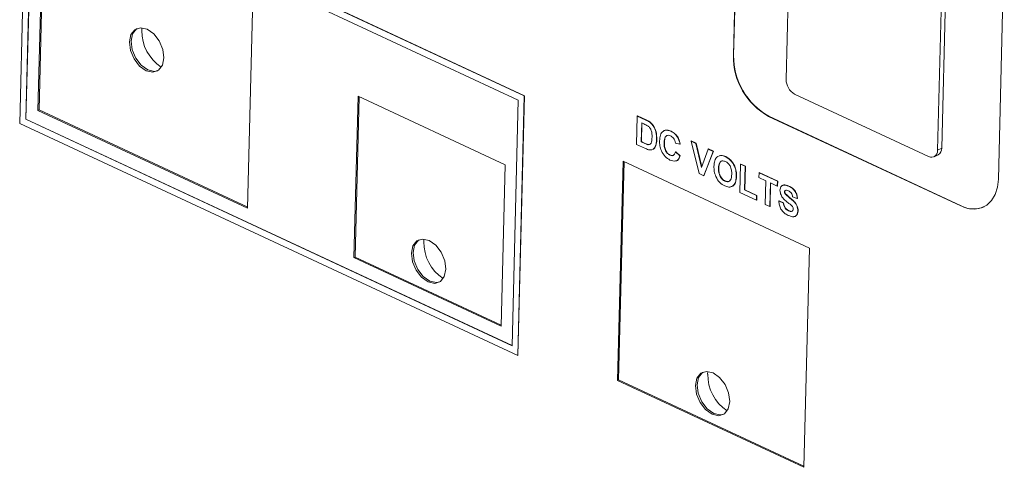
# Paper-space layout '3' of a CAD drawing. Header units: inches. Extents: x 1 to 109, y 1 to 85.
# Tile 12 of 107: x 10.927 to 12.982, y 20.824 to 21.759. Entities that reach past the tile are written whole.
import ezdxf

# ---------------------------------------------------------------- set-up
doc = ezdxf.new("R2010")
doc.units = ezdxf.units.IN
doc.header["$MEASUREMENT"] = 0

psp = doc.layouts.new('3')

# ---------------------------------------------------------------- linework, layer by layer
at = {"color": 7, "linetype": 'Continuous', "lineweight": 15, "ltscale": 5}
for p, q in [((12.439, 22.5629), (12.4167, 21.6839)), ((12.4396, 22.5632), (12.4173, 21.6842)), ((12.9701, 21.4261), (12.9924, 22.3051)), ((10.9405, 22.0842), (10.9267, 21.5421)), ((11.9803, 21.5997), (10.9405, 22.0842)), ((11.9808, 21.6), (10.9411, 22.0844)), ((10.9523, 22.0638), (10.9393, 21.5511)), ((10.9528, 22.0636), (10.9398, 21.5513)), ((11.9677, 21.5908), (10.9523, 22.0638)), ((10.9764, 22.0235), (10.9649, 21.5693)), ((10.9787, 22.0225), (10.9672, 21.5704)), ((12.5355, 21.9709), (12.527, 21.6339)), ((11.4027, 21.3654), (11.4142, 21.8195)), ((12.8432, 21.4866), (12.8517, 21.8236)), ((12.8517, 21.4908), (12.8603, 21.8277)), ((11.1816, 21.7361), (11.182, 21.7418)), ((12.4173, 21.6842), (12.4167, 21.6839)), ((11.6332, 21.5989), (11.6247, 21.262)), ((11.6354, 21.5979), (11.6269, 21.2631)), ((11.9403, 21.4559), (11.6332, 21.5989)), ((11.9547, 21.078), (11.9677, 21.5908)), ((11.9665, 21.0577), (11.9803, 21.5997)), ((11.9671, 21.0579), (11.9808, 21.6)), ((11.9803, 21.5997), (11.9808, 21.6)), ((12.5447, 21.6034), (12.8244, 21.4731)), ((10.9672, 21.5704), (10.9649, 21.5693)), ((10.9649, 21.5693), (11.4027, 21.3654)), ((10.9672, 21.5704), (11.4028, 21.3675)), ((10.9393, 21.5511), (10.9398, 21.5513)), ((10.9393, 21.5511), (11.9547, 21.078)), ((10.9398, 21.5513), (11.9547, 21.0785)), ((12.2147, 21.4983), (12.2162, 21.5576)), ((12.2162, 21.5576), (12.2168, 21.5579)), ((12.2162, 21.5576), (12.2342, 21.5492)), ((12.2168, 21.5579), (12.2348, 21.5495)), ((12.2342, 21.5492), (12.2348, 21.5495)), ((12.2435, 21.5437), (12.2441, 21.544)), ((12.491, 21.5572), (12.4904, 21.5569)), ((12.4904, 21.5569), (12.8917, 21.3699)), ((12.491, 21.5572), (12.8923, 21.3702)), ((10.9267, 21.5421), (11.9665, 21.0577)), ((12.2254, 21.5433), (12.2244, 21.5038)), ((12.2259, 21.543), (12.225, 21.5041)), ((12.2301, 21.5411), (12.2254, 21.5433)), ((12.2863, 21.5257), (12.2868, 21.526)), ((12.2244, 21.5038), (12.225, 21.5041)), ((12.2244, 21.5038), (12.2322, 21.5002)), ((12.225, 21.5041), (12.2327, 21.5005)), ((12.2564, 21.5083), (12.257, 21.5086)), ((12.3006, 21.5125), (12.3012, 21.5127)), ((12.3284, 21.5053), (12.329, 21.5056)), ((12.3451, 21.4376), (12.3284, 21.5053)), ((12.3284, 21.5053), (12.3384, 21.5006)), ((12.329, 21.5056), (12.339, 21.5009)), ((12.2333, 21.4897), (12.2147, 21.4983)), ((12.2322, 21.5002), (12.2327, 21.5005)), ((12.2385, 21.4978), (12.2391, 21.4981)), ((12.2491, 21.4884), (12.2478, 21.4879)), ((12.2478, 21.4877), (12.2486, 21.488)), ((12.2497, 21.4886), (12.2484, 21.4882)), ((12.2491, 21.4884), (12.2497, 21.4886)), ((12.2546, 21.4964), (12.2552, 21.4967)), ((12.2722, 21.5023), (12.2728, 21.5025)), ((12.3053, 21.4992), (12.2958, 21.5013)), ((12.296, 21.4828), (12.2965, 21.483)), ((12.296, 21.4828), (12.3053, 21.4746)), ((12.2965, 21.483), (12.3059, 21.4748)), ((12.3053, 21.4992), (12.3059, 21.4994)), ((12.3384, 21.5006), (12.339, 21.5009)), ((12.3384, 21.5006), (12.3503, 21.4505)), ((12.339, 21.5009), (12.3507, 21.4516)), ((12.3503, 21.4505), (12.3644, 21.4885)), ((12.3745, 21.4838), (12.3548, 21.433)), ((12.375, 21.4841), (12.3554, 21.4333)), ((12.3644, 21.4885), (12.365, 21.4888)), ((12.3644, 21.4885), (12.3745, 21.4838)), ((12.365, 21.4888), (12.375, 21.4841)), ((12.3745, 21.4838), (12.375, 21.4841)), ((12.8432, 21.4866), (12.8517, 21.4908)), ((12.1866, 21.4634), (12.1749, 21.0056)), ((12.1888, 21.4624), (12.1772, 21.0067)), ((12.5757, 21.2821), (12.1866, 21.4634)), ((12.2843, 21.4759), (12.2848, 21.4762)), ((12.3053, 21.4746), (12.3059, 21.4748)), ((12.3866, 21.474), (12.3898, 21.4751)), ((12.3872, 21.4743), (12.3904, 21.4754)), ((12.3898, 21.4751), (12.3904, 21.4754)), ((12.4003, 21.4726), (12.4008, 21.4729)), ((12.8359, 21.4726), (12.8445, 21.4768)), ((11.9317, 21.1189), (11.9403, 21.4559)), ((12.3857, 21.4487), (12.3863, 21.449)), ((12.4303, 21.3979), (12.4319, 21.4571)), ((12.4319, 21.4571), (12.4324, 21.4574)), ((12.4319, 21.4571), (12.4413, 21.4527)), ((12.4324, 21.4574), (12.4419, 21.453)), ((12.4413, 21.4527), (12.4401, 21.4033)), ((12.4419, 21.453), (12.4406, 21.4036)), ((12.4413, 21.4527), (12.4419, 21.453)), ((12.3548, 21.433), (12.3451, 21.4376)), ((12.3548, 21.433), (12.3554, 21.4333)), ((12.3991, 21.4216), (12.3997, 21.4219)), ((12.4229, 21.4312), (12.4235, 21.4315)), ((12.4701, 21.4293), (12.4703, 21.4392)), ((12.4846, 21.4226), (12.4701, 21.4293)), ((12.4703, 21.4392), (12.4709, 21.4395)), ((12.4703, 21.4392), (12.5088, 21.4213)), ((12.4709, 21.4395), (12.5094, 21.4215)), ((12.4833, 21.3732), (12.4846, 21.4226)), ((12.5088, 21.4213), (12.5085, 21.4114)), ((12.5088, 21.4213), (12.5094, 21.4215)), ((12.5094, 21.4215), (12.5091, 21.4117)), ((12.4401, 21.4033), (12.4406, 21.4036)), ((12.4401, 21.4033), (12.4653, 21.3916)), ((12.4406, 21.4036), (12.4659, 21.3919)), ((12.494, 21.4182), (12.4928, 21.3688)), ((12.4946, 21.4179), (12.4933, 21.369)), ((12.5085, 21.4114), (12.494, 21.4182)), ((12.5085, 21.4114), (12.5091, 21.4117)), ((12.532, 21.4112), (12.5326, 21.4115)), ((12.465, 21.3817), (12.4303, 21.3979)), ((12.4653, 21.3916), (12.465, 21.3817)), ((12.465, 21.3817), (12.4656, 21.382)), ((12.4653, 21.3916), (12.4659, 21.3919)), ((12.4659, 21.3919), (12.4656, 21.382)), ((12.5116, 21.38), (12.5121, 21.3803)), ((12.5116, 21.38), (12.521, 21.3764)), ((12.5121, 21.3803), (12.5216, 21.3766)), ((12.5235, 21.3994), (12.5241, 21.3997)), ((12.5249, 21.3952), (12.5255, 21.3955)), ((12.55, 21.3852), (12.5405, 21.3888)), ((12.55, 21.3852), (12.5506, 21.3854)), ((12.4928, 21.3688), (12.4833, 21.3732)), ((12.4928, 21.3688), (12.4933, 21.369)), ((12.521, 21.3764), (12.5216, 21.3766)), ((12.5317, 21.3599), (12.5323, 21.3601)), ((12.5512, 21.3592), (12.5518, 21.3594)), ((12.8923, 21.3702), (12.8917, 21.3699)), ((11.7703, 21.2951), (11.7707, 21.3008)), ((12.5641, 20.8243), (12.5757, 21.2821)), ((11.6269, 21.2631), (11.6247, 21.262)), ((11.6247, 21.262), (11.9317, 21.1189)), ((11.6269, 21.2631), (11.9318, 21.121)), ((11.9665, 21.0577), (11.9671, 21.0579)), ((12.3631, 21.0189), (12.3635, 21.0246)), ((12.1772, 21.0067), (12.1749, 21.0056)), ((12.1749, 21.0056), (12.5641, 20.8243)), ((12.1772, 21.0067), (12.5642, 20.8264))]:
    psp.add_line(p, q, dxfattribs=at)
at = {"color": 7, "linetype": 'Continuous', "lineweight": 15, "ltscale": 5, "flags": 128}
for points in [[(11.2277, 21.6788), (11.2246, 21.6636), (11.2164, 21.6532), (11.2046, 21.6492), (11.1908, 21.6523), (11.1771, 21.662), (11.1657, 21.6768), (11.1583, 21.6944), (11.156, 21.7122), (11.1591, 21.7275), (11.1673, 21.7379), (11.1791, 21.7419), (11.1929, 21.7388), (11.2066, 21.7291), (11.218, 21.7143), (11.2254, 21.6966), (11.2277, 21.6788)], [(11.2151, 21.6523), (11.208, 21.6509), (11.1942, 21.654), (11.1805, 21.6637), (11.1691, 21.6785), (11.1617, 21.6961), (11.1594, 21.7139), (11.1625, 21.7292), (11.1707, 21.7396), (11.172, 21.7405)], [(12.8244, 21.4731), (12.828, 21.4719), (12.8314, 21.4715), (12.8346, 21.4721), (12.8374, 21.4735), (12.8398, 21.4758), (12.8416, 21.4788), (12.8427, 21.4825), (12.8432, 21.4866)], [(12.8917, 21.3699), (12.9066, 21.3648), (12.921, 21.3634), (12.9344, 21.3657), (12.9462, 21.3717), (12.956, 21.3812), (12.9634, 21.3938), (12.9681, 21.4089), (12.9701, 21.4261)], [(11.7447, 21.2712), (11.747, 21.2534), (11.7544, 21.2358), (11.7658, 21.221), (11.7794, 21.2113), (11.7932, 21.2082), (11.8051, 21.2121), (11.8133, 21.2225), (11.8164, 21.2378), (11.8141, 21.2556), (11.8067, 21.2733), (11.7953, 21.288), (11.7816, 21.2977), (11.7678, 21.3008), (11.7559, 21.2969), (11.7478, 21.2865), (11.7447, 21.2712)], [(11.8038, 21.2113), (11.7967, 21.2099), (11.7828, 21.213), (11.7692, 21.2226), (11.7578, 21.2374), (11.7504, 21.2551), (11.7481, 21.2729), (11.7512, 21.2882), (11.7594, 21.2986), (11.7607, 21.2994)], [(12.3375, 20.995), (12.3398, 20.9772), (12.3472, 20.9596), (12.3586, 20.9448), (12.3723, 20.9351), (12.3861, 20.932), (12.398, 20.9359), (12.4061, 20.9463), (12.4093, 20.9616), (12.4069, 20.9794), (12.3995, 20.997), (12.3881, 21.0118), (12.3745, 21.0215), (12.3607, 21.0246), (12.3488, 21.0207), (12.3407, 21.0103), (12.3375, 20.995)], [(12.3967, 20.9351), (12.3895, 20.9336), (12.3757, 20.9368), (12.3621, 20.9464), (12.3507, 20.9612), (12.3432, 20.9789), (12.3409, 20.9967), (12.3441, 21.012), (12.3522, 21.0224), (12.3535, 21.0232)]]:
    psp.add_lwpolyline(points, dxfattribs=at)
at = {"color": 7, "linetype": 'Continuous', "lineweight": 15, "ltscale": 25}
for centre, radius, start, end in [((11.2733, 21.7356), 0.0917, 179.679, 236.2079), ((12.5602, 21.6823), 0.1435, 179.3544, 240.8984), ((12.5608, 21.6826), 0.1435, 179.3544, 240.8984), ((12.5614, 21.6335), 0.0344, 179.3561, 240.896), ((12.8366, 21.4898), 0.0152, 301.291, 3.7687), ((12.9184, 21.4181), 0.0546, 241.4353, 293.7842), ((11.862, 21.2945), 0.0917, 179.6778, 236.2078), ((12.4549, 21.0183), 0.0917, 179.6782, 236.2055)]:
    psp.add_arc(centre, radius, start, end, dxfattribs=at)
at = {"color": 7, "linetype": 'Continuous', "lineweight": 15, "ltscale": 5}
for points, knots in [([(12.2342, 21.5492), (12.236, 21.5484), (12.2391, 21.5469), (12.2422, 21.5447), (12.2435, 21.5437)], [0, 0, 0, 0, 0.560269, 1, 1, 1, 1]), ([(12.2348, 21.5495), (12.2366, 21.5486), (12.2397, 21.5471), (12.2427, 21.545), (12.2441, 21.544)], [0, 0, 0, 0, 0.560269, 1, 1, 1, 1]), ([(12.2441, 21.544), (12.2466, 21.5414), (12.2516, 21.5361), (12.2566, 21.5228), (12.2568, 21.514), (12.257, 21.5086)], [0, 0, 0, 0, 0.2790716, 0.559329, 1, 1, 1, 1]), ([(12.2386, 21.5366), (12.237, 21.5375), (12.2342, 21.5392), (12.2313, 21.5405), (12.2301, 21.5411)], [0, 0, 0, 0, 0.559726, 1, 1, 1, 1]), ([(12.247, 21.5132), (12.247, 21.5179), (12.247, 21.5244), (12.2428, 21.533), (12.24, 21.5354), (12.2386, 21.5366)], [0, 0, 0, 0, 0.559442, 0.779519, 1, 1, 1, 1]), ([(12.2435, 21.5437), (12.246, 21.5411), (12.251, 21.5358), (12.2561, 21.5225), (12.2563, 21.5137), (12.2564, 21.5083)], [0, 0, 0, 0, 0.2790716, 0.559329, 1, 1, 1, 1]), ([(12.2627, 21.5058), (12.2631, 21.51), (12.2637, 21.5185), (12.2695, 21.5266), (12.2777, 21.5289), (12.2834, 21.5268), (12.2863, 21.5257)], [0, 0, 0, 0, 0.280702, 0.559624, 0.779539, 1, 1, 1, 1]), ([(12.2702, 21.5251), (12.2705, 21.5255), (12.2723, 21.5282), (12.2785, 21.5289), (12.2841, 21.527), (12.2868, 21.526)], [0, 0, 0, 0, 0.0915757, 0.5452252, 1, 1, 1, 1]), ([(12.2863, 21.5257), (12.2893, 21.524), (12.2947, 21.521), (12.2988, 21.5151), (12.3006, 21.5125)], [0, 0, 0, 0, 0.559895, 1, 1, 1, 1]), ([(12.2868, 21.526), (12.2899, 21.5243), (12.2952, 21.5213), (12.2994, 21.5154), (12.3012, 21.5127)], [0, 0, 0, 0, 0.559895, 1, 1, 1, 1]), ([(12.2385, 21.4978), (12.2403, 21.4978), (12.2438, 21.4978), (12.2465, 21.5044), (12.2468, 21.5099), (12.247, 21.5132)], [0, 0, 0, 0, 0.27817, 0.558022, 1, 1, 1, 1]), ([(12.2564, 21.5083), (12.2563, 21.5059), (12.2561, 21.5017), (12.2551, 21.498), (12.2546, 21.4964)], [0, 0, 0, 0, 0.560027, 1, 1, 1, 1]), ([(12.257, 21.5086), (12.2569, 21.5062), (12.2567, 21.502), (12.2556, 21.4983), (12.2552, 21.4967)], [0, 0, 0, 0, 0.560027, 1, 1, 1, 1]), ([(12.2844, 21.4658), (12.2809, 21.4679), (12.2739, 21.4721), (12.2664, 21.4839), (12.2629, 21.4956), (12.2628, 21.5024), (12.2627, 21.5058)], [0, 0, 0, 0, 0.279576, 0.558718, 0.77905, 1, 1, 1, 1]), ([(12.2854, 21.5161), (12.2839, 21.5167), (12.2809, 21.5178), (12.277, 21.5168), (12.2729, 21.5124), (12.2725, 21.5064), (12.2722, 21.5023)], [0, 0, 0, 0, 0.187155, 0.37397, 0.560741, 1, 1, 1, 1]), ([(12.281, 21.5175), (12.2799, 21.5174), (12.2774, 21.5171), (12.2734, 21.5126), (12.2731, 21.5067), (12.2728, 21.5025)], [0, 0, 0, 0, 0.202091, 0.440141, 1, 1, 1, 1]), ([(12.2958, 21.5013), (12.2954, 21.5031), (12.2946, 21.5066), (12.2918, 21.5112), (12.2886, 21.5144), (12.2864, 21.5156), (12.2854, 21.5161)], [0, 0, 0, 0, 0.279804, 0.559283, 0.779465, 1, 1, 1, 1]), ([(12.3006, 21.5125), (12.3018, 21.51), (12.304, 21.5057), (12.3049, 21.5012), (12.3053, 21.4992)], [0, 0, 0, 0, 0.5589379, 1, 1, 1, 1]), ([(12.3012, 21.5127), (12.3024, 21.5103), (12.3045, 21.506), (12.3055, 21.5014), (12.3059, 21.4994)], [0, 0, 0, 0, 0.5589379, 1, 1, 1, 1]), ([(12.2322, 21.5002), (12.2334, 21.4996), (12.2355, 21.4986), (12.2376, 21.4981), (12.2385, 21.4978)], [0, 0, 0, 0, 0.560177, 1, 1, 1, 1]), ([(12.2327, 21.5005), (12.2339, 21.4999), (12.236, 21.4989), (12.2381, 21.4983), (12.2391, 21.4981)], [0, 0, 0, 0, 0.560177, 1, 1, 1, 1]), ([(12.242, 21.4869), (12.2404, 21.4872), (12.2375, 21.4877), (12.2346, 21.4891), (12.2333, 21.4897)], [0, 0, 0, 0, 0.559576, 1, 1, 1, 1]), ([(12.2391, 21.4981), (12.241, 21.4978), (12.2431, 21.4975), (12.244, 21.4992), (12.244, 21.4993)], [0, 0, 0, 0, 0.930732, 1, 1, 1, 1]), ([(12.2463, 21.4873), (12.246, 21.4872), (12.2447, 21.4866), (12.2432, 21.4868), (12.242, 21.4869)], [0, 0, 0, 0, 0.250239, 1, 1, 1, 1]), ([(12.2546, 21.4964), (12.2538, 21.4946), (12.2525, 21.4913), (12.2501, 21.4892), (12.2491, 21.4884)], [0, 0, 0, 0, 0.559958, 1, 1, 1, 1]), ([(12.2552, 21.4967), (12.2544, 21.4948), (12.2531, 21.4916), (12.2507, 21.4895), (12.2497, 21.4886)], [0, 0, 0, 0, 0.559958, 1, 1, 1, 1]), ([(12.2722, 21.5023), (12.2722, 21.4995), (12.2722, 21.4941), (12.2743, 21.4857), (12.279, 21.479), (12.2825, 21.4769), (12.2843, 21.4759)], [0, 0, 0, 0, 0.28134, 0.56055, 0.780084, 1, 1, 1, 1]), ([(12.2728, 21.5025), (12.2728, 21.4998), (12.2728, 21.4943), (12.2749, 21.486), (12.2796, 21.4793), (12.2831, 21.4772), (12.2848, 21.4762)], [0, 0, 0, 0, 0.28134, 0.56055, 0.780084, 1, 1, 1, 1]), ([(12.2843, 21.4759), (12.2858, 21.4754), (12.2889, 21.4743), (12.2937, 21.4763), (12.2951, 21.4803), (12.296, 21.4828)], [0, 0, 0, 0, 0.280478, 0.56046, 1, 1, 1, 1]), ([(12.3053, 21.4746), (12.3044, 21.472), (12.3025, 21.467), (12.2953, 21.4621), (12.2885, 21.4644), (12.2844, 21.4658)], [0, 0, 0, 0, 0.281277, 0.561401, 1, 1, 1, 1]), ([(12.2848, 21.4762), (12.2864, 21.4756), (12.2894, 21.4745), (12.2917, 21.4758), (12.2928, 21.4764)], [0, 0, 0, 0, 0.532349, 1, 1, 1, 1]), ([(12.3059, 21.4748), (12.3049, 21.4724), (12.303, 21.4676), (12.299, 21.4636), (12.2961, 21.4642), (12.2958, 21.4642)], [0, 0, 0, 0, 0.471222, 0.940514, 1, 1, 1, 1]), ([(12.3762, 21.4527), (12.3764, 21.4555), (12.3766, 21.4607), (12.3781, 21.4649), (12.3788, 21.4667)], [0, 0, 0, 0, 0.560179, 1, 1, 1, 1]), ([(12.3788, 21.4667), (12.3802, 21.4694), (12.3817, 21.4724), (12.3845, 21.4732), (12.3847, 21.4733)], [0, 0, 0, 0, 0.917398, 1, 1, 1, 1]), ([(12.4001, 21.4627), (12.3978, 21.4634), (12.3931, 21.465), (12.3867, 21.4602), (12.3861, 21.453), (12.3857, 21.4487)], [0, 0, 0, 0, 0.28027, 0.559886, 1, 1, 1, 1]), ([(12.3951, 21.464), (12.3947, 21.4641), (12.392, 21.4647), (12.3873, 21.4601), (12.3867, 21.4532), (12.3863, 21.449)], [0, 0, 0, 0, 0.0612803, 0.4259733, 1, 1, 1, 1]), ([(12.3898, 21.4751), (12.3918, 21.475), (12.3952, 21.4748), (12.3987, 21.4733), (12.4003, 21.4726)], [0, 0, 0, 0, 0.559558, 1, 1, 1, 1]), ([(12.3904, 21.4754), (12.3923, 21.4753), (12.3957, 21.4751), (12.3993, 21.4735), (12.4008, 21.4729)], [0, 0, 0, 0, 0.559558, 1, 1, 1, 1]), ([(12.4134, 21.4359), (12.4134, 21.4387), (12.4134, 21.4444), (12.4106, 21.453), (12.4056, 21.4596), (12.402, 21.4616), (12.4001, 21.4627)], [0, 0, 0, 0, 0.281074, 0.560007, 0.779694, 1, 1, 1, 1]), ([(12.4003, 21.4726), (12.4039, 21.4705), (12.4112, 21.4662), (12.4192, 21.454), (12.4227, 21.4418), (12.4228, 21.4347), (12.4229, 21.4312)], [0, 0, 0, 0, 0.279833, 0.558659, 0.779007, 1, 1, 1, 1]), ([(12.4008, 21.4729), (12.4045, 21.4707), (12.4118, 21.4665), (12.4197, 21.4543), (12.4233, 21.4421), (12.4234, 21.435), (12.4235, 21.4315)], [0, 0, 0, 0, 0.279833, 0.558659, 0.779007, 1, 1, 1, 1]), ([(12.3989, 21.4118), (12.3952, 21.4138), (12.388, 21.418), (12.3801, 21.43), (12.3764, 21.4422), (12.3763, 21.4492), (12.3762, 21.4527)], [0, 0, 0, 0, 0.27995, 0.558714, 0.779048, 1, 1, 1, 1]), ([(12.3857, 21.4487), (12.3857, 21.4458), (12.3858, 21.4401), (12.3887, 21.4315), (12.3936, 21.4249), (12.3973, 21.4227), (12.3991, 21.4216)], [0, 0, 0, 0, 0.281021, 0.560134, 0.779944, 1, 1, 1, 1]), ([(12.3863, 21.449), (12.3863, 21.4461), (12.3864, 21.4404), (12.3893, 21.4318), (12.3942, 21.4251), (12.3978, 21.423), (12.3997, 21.4219)], [0, 0, 0, 0, 0.281021, 0.560134, 0.779944, 1, 1, 1, 1]), ([(12.4229, 21.4312), (12.4225, 21.427), (12.4218, 21.4184), (12.4158, 21.4105), (12.4074, 21.4085), (12.4017, 21.4107), (12.3989, 21.4118)], [0, 0, 0, 0, 0.280544, 0.559492, 0.77944, 1, 1, 1, 1]), ([(12.3991, 21.4216), (12.4014, 21.4209), (12.4061, 21.4195), (12.4125, 21.4244), (12.4131, 21.4316), (12.4134, 21.4359)], [0, 0, 0, 0, 0.279969, 0.55975, 1, 1, 1, 1]), ([(12.3997, 21.4219), (12.4021, 21.4211), (12.4063, 21.4196), (12.409, 21.4224), (12.4102, 21.4235)], [0, 0, 0, 0, 0.571253, 1, 1, 1, 1]), ([(12.4235, 21.4315), (12.4231, 21.4273), (12.4223, 21.4189), (12.4174, 21.4113), (12.4128, 21.4106), (12.4115, 21.4104)], [0, 0, 0, 0, 0.416534, 0.830697, 1, 1, 1, 1]), ([(12.5141, 21.403), (12.5145, 21.4056), (12.5154, 21.4109), (12.5223, 21.4149), (12.5283, 21.4126), (12.532, 21.4112)], [0, 0, 0, 0, 0.279751, 0.559351, 1, 1, 1, 1]), ([(12.5183, 21.3891), (12.5169, 21.3917), (12.5144, 21.3962), (12.5142, 21.4009), (12.5141, 21.403)], [0, 0, 0, 0, 0.559262, 1, 1, 1, 1]), ([(12.5176, 21.4109), (12.5189, 21.4121), (12.5229, 21.4154), (12.5287, 21.4131), (12.5326, 21.4115)], [0, 0, 0, 0, 0.347178, 1, 1, 1, 1]), ([(12.5252, 21.4023), (12.5247, 21.402), (12.5238, 21.4014), (12.5236, 21.4), (12.5235, 21.3994)], [0, 0, 0, 0, 0.558881, 1, 1, 1, 1]), ([(12.5254, 21.4023), (12.525, 21.402), (12.5243, 21.4015), (12.5242, 21.4003), (12.5241, 21.3997)], [0, 0, 0, 0, 0.485735, 1, 1, 1, 1]), ([(12.5319, 21.4013), (12.5306, 21.4019), (12.5282, 21.4029), (12.5261, 21.4025), (12.5252, 21.4023)], [0, 0, 0, 0, 0.560577, 1, 1, 1, 1]), ([(12.5405, 21.3888), (12.5403, 21.3903), (12.5399, 21.3933), (12.5369, 21.3987), (12.5338, 21.4003), (12.5319, 21.4013)], [0, 0, 0, 0, 0.281509, 0.56031, 1, 1, 1, 1]), ([(12.532, 21.4112), (12.5345, 21.4099), (12.5394, 21.4074), (12.5457, 21.4007), (12.5495, 21.3925), (12.5498, 21.3876), (12.55, 21.3852)], [0, 0, 0, 0, 0.281006, 0.560119, 0.779819, 1, 1, 1, 1]), ([(12.5326, 21.4115), (12.535, 21.4102), (12.54, 21.4077), (12.5463, 21.401), (12.55, 21.3928), (12.5504, 21.3879), (12.5506, 21.3854)], [0, 0, 0, 0, 0.281006, 0.560119, 0.779819, 1, 1, 1, 1]), ([(12.5312, 21.3501), (12.5284, 21.3516), (12.5229, 21.3545), (12.5161, 21.3625), (12.5125, 21.3718), (12.5119, 21.3773), (12.5116, 21.38)], [0, 0, 0, 0, 0.280716, 0.559327, 0.779306, 1, 1, 1, 1]), ([(12.5294, 21.378), (12.5272, 21.3798), (12.5232, 21.3829), (12.5198, 21.3872), (12.5183, 21.3891)], [0, 0, 0, 0, 0.560766, 1, 1, 1, 1]), ([(12.5235, 21.3994), (12.5236, 21.3986), (12.5237, 21.3971), (12.5246, 21.3958), (12.5249, 21.3952)], [0, 0, 0, 0, 0.558641, 1, 1, 1, 1]), ([(12.5241, 21.3997), (12.5242, 21.3989), (12.5243, 21.3974), (12.5251, 21.3961), (12.5255, 21.3955)], [0, 0, 0, 0, 0.558641, 1, 1, 1, 1]), ([(12.5249, 21.3952), (12.5277, 21.3925), (12.5332, 21.3872), (12.5406, 21.3819), (12.546, 21.3762), (12.5492, 21.3707), (12.5511, 21.3648), (12.5512, 21.361), (12.5512, 21.3592)], [0, 0, 0, 0, 0.249429, 0.5000605, 0.6252074, 0.7501341, 0.8749189, 1, 1, 1, 1]), ([(12.5255, 21.3955), (12.5282, 21.3928), (12.5338, 21.3875), (12.5412, 21.3822), (12.5466, 21.3765), (12.5498, 21.371), (12.5517, 21.365), (12.5518, 21.3613), (12.5518, 21.3594)], [0, 0, 0, 0, 0.249429, 0.5000605, 0.6252074, 0.7501341, 0.8749189, 1, 1, 1, 1]), ([(12.521, 21.3764), (12.5213, 21.3744), (12.522, 21.3706), (12.5246, 21.3653), (12.5282, 21.3617), (12.5305, 21.3605), (12.5317, 21.3599)], [0, 0, 0, 0, 0.280583, 0.55917, 0.779252, 1, 1, 1, 1]), ([(12.5216, 21.3766), (12.5219, 21.3747), (12.5225, 21.3709), (12.5252, 21.3655), (12.5288, 21.362), (12.5311, 21.3608), (12.5323, 21.3601)], [0, 0, 0, 0, 0.280583, 0.55917, 0.779252, 1, 1, 1, 1]), ([(12.5373, 21.3717), (12.5358, 21.3729), (12.5332, 21.3751), (12.5306, 21.3771), (12.5294, 21.378)], [0, 0, 0, 0, 0.559937, 1, 1, 1, 1]), ([(12.5512, 21.3592), (12.551, 21.3572), (12.5505, 21.3532), (12.5476, 21.349), (12.5414, 21.3461), (12.5354, 21.3485), (12.5312, 21.3501)], [0, 0, 0, 0, 0.186969, 0.373997, 0.560957, 1, 1, 1, 1]), ([(12.5317, 21.3599), (12.533, 21.3593), (12.5355, 21.3583), (12.5388, 21.3584), (12.5412, 21.3601), (12.5416, 21.3623), (12.5418, 21.3634)], [0, 0, 0, 0, 0.281228, 0.560999, 0.781068, 1, 1, 1, 1]), ([(12.5323, 21.3601), (12.5335, 21.3596), (12.536, 21.3586), (12.539, 21.3584), (12.5401, 21.3595), (12.5403, 21.3598)], [0, 0, 0, 0, 0.428369, 0.854517, 1, 1, 1, 1]), ([(12.5418, 21.3634), (12.5417, 21.3643), (12.5416, 21.3661), (12.54, 21.3692), (12.5383, 21.3708), (12.5373, 21.3717)], [0, 0, 0, 0, 0.2797547, 0.5590968, 1, 1, 1, 1]), ([(12.5518, 21.3594), (12.5516, 21.3574), (12.5511, 21.3534), (12.5481, 21.3495), (12.5452, 21.3473), (12.5433, 21.3478), (12.5431, 21.3478)], [0, 0, 0, 0, 0.319118, 0.638334, 0.957437, 1, 1, 1, 1])]:
    psp.add_open_spline(points, degree=3, knots=knots, dxfattribs=at)

doc.saveas('drawing.dxf')
